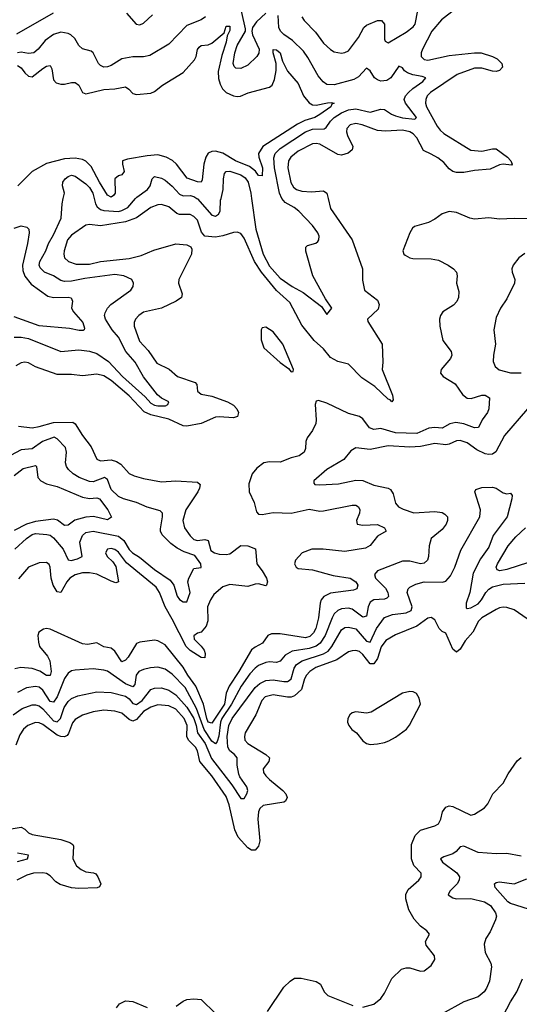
# Model space of a CAD drawing. Header units: inches. Extents: x 1694797 to 1849917, y 907313 to 1017959.
# Tile 13 of 256: x 1702001 to 1704779, y 925521 to 930994. Entities that reach past the tile are written whole.
import ezdxf

# ---------------------------------------------------------------- set-up
doc = ezdxf.new("R2010")
doc.units = ezdxf.units.IN
doc.header["$MEASUREMENT"] = 0
doc.layers.add('B7902', color=7, linetype='Continuous')
doc.layers.add('B7903', color=7, linetype='Continuous')

msp = doc.modelspace()

# ---------------------------------------------------------------- linework, layer by layer
at = {"layer": 'B7902', "color": 5}
for points, elevation in [([(1701970.1, 929229.9), (1702010, 929228.8), (1702050, 929221.2), (1702230, 929149), (1702330, 929159.2), (1702390, 929152.2), (1702430, 929138.9), (1702494.9, 929094.9), (1702573.1, 929010), (1702698.1, 928898.1), (1702730, 928862), (1702750, 928851), (1702770, 928846.9), (1702811.7, 928848.3), (1702824.6, 928855.4), (1702830.3, 928870), (1702790, 928890.1), (1702767.9, 928907.9), (1702690, 929008.4), (1702643.2, 929090), (1702591.2, 929150), (1702551.2, 929230), (1702515.8, 929270), (1702478.6, 929330), (1702473.8, 929350), (1702476, 929364), (1702490, 929391.1), (1702508.9, 929411.1), (1702619.3, 929490), (1702633, 929510), (1702634.9, 929530), (1702625.5, 929550), (1702580.5, 929570), (1702530, 929577.2), (1702364, 929556), (1702290, 929540.5), (1702250, 929539.1), (1702230, 929544.7), (1702189.7, 929569.7), (1702140.2, 929590), (1702115.3, 929615.3), (1702109.5, 929630), (1702113, 929650), (1702147.4, 929710), (1702161.8, 929750), (1702190, 929798.9), (1702231.9, 929890), (1702237.6, 929970), (1702243.9, 930000)], 760), ([(1703716.3, 930000), (1703730, 929943.7), (1703849.5, 929770), (1703907.1, 929610), (1703906.9, 929546.9), (1703918.7, 929490), (1703990, 929434.6), (1704000.3, 929410), (1703994.6, 929385.4), (1703935.5, 929330), (1703936.3, 929316.3), (1704016, 929190), (1704020.9, 929090), (1704017.5, 929050), (1704073.5, 928906.5), (1704078.3, 928881.7), (1704071.3, 928870), (1704060.9, 928880.9), (1704050, 928884.7), (1703975.6, 928955.6), (1703903, 929003), (1703830, 929079.9), (1703770, 929094.4), (1703730, 929116.3), (1703690, 929163.7), (1703638.8, 929210), (1703570, 929296.8), (1703502.7, 929422.7), (1703430, 929488.5), (1703345.1, 929590), (1703307.8, 929650), (1703250, 929779.2), (1703230, 929805.3), (1703210, 929813.1), (1703190, 929810.8), (1703130, 929791.7), (1703090, 929785.6), (1703031.3, 929791.3), (1703012.8, 929812.8), (1702990, 929880.3), (1702970, 929900.9), (1702950, 929910.5), (1702890, 929911.2), (1702875.8, 929915.8), (1702830, 929953.6), (1702790, 929966.7), (1702770, 929964.4), (1702730, 929949.9), (1702650, 929892), (1702590, 929870.3), (1702450, 929848.6), (1702390, 929854.7), (1702370, 929851.4), (1702290, 929796.3), (1702267.9, 929770), (1702248.8, 929710), (1702246.4, 929690), (1702250.9, 929670.9), (1702273.1, 929650), (1702315, 929635), (1702390, 929635.2), (1702450.7, 929649.3), (1702610, 929666.5), (1702676, 929684), (1702747.8, 929712.2), (1702870, 929748.4), (1702930, 929742), (1702952.3, 929732.3), (1702959, 929719), (1702956.9, 929690), (1702885.8, 929550), (1702884.9, 929530), (1702903.9, 929470), (1702900.9, 929450), (1702871.8, 929430), (1702790, 929389.9), (1702690, 929368.5), (1702662.9, 929350), (1702646, 929330), (1702637.7, 929310), (1702638.3, 929290), (1702666.8, 929206.8), (1702716, 929156), (1702764.7, 929084.7), (1702831.6, 929051.6), (1702878.7, 929010), (1702977.5, 928977.5), (1702985.7, 928965.7), (1702989.4, 928929.4), (1703010, 928912.4), (1703070, 928901), (1703157.1, 928870), (1703190, 928851.5), (1703208.7, 928830), (1703217.4, 928810), (1703212.3, 928787.7), (1703190, 928780.3), (1703110, 928787.1), (1703090, 928784.7), (1703010, 928749.4), (1702930, 928735.1), (1702910, 928736.3), (1702830, 928773.6), (1702730, 928797.6), (1702693.8, 928813.7), (1702610, 928903.8), (1702510, 928988.3), (1702470, 929014.6), (1702430, 929024.1), (1702350, 929015.2), (1702290, 929021.3), (1702210, 929021.9), (1702090, 929064.6), (1702050, 929085.8), (1702030, 929089.8), (1702010, 929086.6), (1701980.3, 929070)], 780), ([(1702416, 930000), (1702423.4, 929970), (1702433, 929953), (1702450, 929939.7), (1702470, 929933.6), (1702550, 929927.9), (1702570, 929932.9), (1702602.1, 929950), (1702646.1, 930000)], 760), ([(1702986.4, 930000), (1702990, 929997.4), (1703070, 929907.7), (1703090, 929902.4), (1703106.9, 929913.1), (1703115.1, 929930), (1703118.6, 929990), (1703121.1, 930000)], 760), ([(1703290.8, 930000), (1703314.5, 929830), (1703355, 929690), (1703390, 929623.4), (1703450, 929557.9), (1703516.8, 929510), (1703577.1, 929477.1), (1703679.4, 929399.4), (1703710, 929356), (1703736.4, 929390), (1703702.2, 929442.2), (1703631.1, 929570), (1703592.4, 929707.6), (1703593, 929730), (1703602, 929738), (1703647.5, 929752.5), (1703658.7, 929761.3), (1703664.4, 929770), (1703666.3, 929790), (1703659.6, 929810), (1703630.2, 929850), (1703552.8, 929930), (1703527.8, 929950), (1703477.8, 929977.8), (1703459.4, 929999.4), (1703459.1, 930000)], 760), ([(1704850, 929886.8), (1704751.1, 929888.9), (1704670, 929884.7), (1704610, 929893.5), (1704530, 929885), (1704503.7, 929890), (1704430, 929922), (1704390, 929928), (1704350, 929914.3), (1704310, 929885.4), (1704273.7, 929866.3), (1704195.6, 929844.4), (1704184.8, 929835.2), (1704170.3, 929810), (1704132.2, 929710), (1704138, 929690), (1704144.4, 929684.4), (1704170.2, 929670.2), (1704187, 929667), (1704290, 929664.3), (1704330, 929657.7), (1704384.2, 929630), (1704413.1, 929610), (1704430.2, 929590), (1704434, 929570), (1704430.3, 929530), (1704443.5, 929483.5), (1704442, 929450), (1704432, 929427.9), (1704412.5, 929407.5), (1704354.3, 929370), (1704341.5, 929350), (1704336.1, 929330), (1704338, 929290), (1704354, 929210), (1704399.5, 929150), (1704404.2, 929130), (1704396.9, 929110), (1704344, 929050), (1704341.5, 929030), (1704355.3, 929010), (1704422, 928970), (1704462.6, 928910), (1704490, 928891), (1704511, 928889), (1704570, 928907), (1704590, 928906.2), (1704612.8, 928892.8), (1704610.1, 928830), (1704603, 928810), (1704572.5, 928770), (1704552.2, 928727.8), (1704530, 928724.6), (1704470, 928748.4), (1704425.7, 928754.2), (1704392.2, 928747.8), (1704350, 928724.1), (1704310, 928726.8), (1704277, 928723), (1704210, 928694.5), (1704090, 928697.9), (1704010, 928721.4), (1703970, 928715.8), (1703945.9, 928725.9), (1703910, 928774.6), (1703890, 928788.3), (1703830, 928805.4), (1703710, 928862.7), (1703662, 928878), (1703650, 928874), (1703644.8, 928855.2), (1703650.2, 928770), (1703647.5, 928750), (1703629.5, 928710.5), (1703598.9, 928670), (1703591.8, 928650), (1703590.8, 928610), (1703583.5, 928590), (1703554.6, 928570), (1703510, 928558.6), (1703450, 928534.9), (1703390, 928536.3), (1703359.1, 928530), (1703319.6, 928500.4), (1703294, 928470), (1703274.7, 928414.7), (1703277.8, 928370), (1703304.9, 928310), (1703318.2, 928258.2), (1703330, 928245.2), (1703350, 928243), (1703410, 928253.8), (1703510, 928251.6), (1703610, 928272.9), (1703670, 928261.9), (1703690, 928263.4), (1703850, 928296.1), (1703870, 928295.6), (1703885.3, 928285.3), (1703892.7, 928270), (1703890.1, 928250), (1703873.2, 928210), (1703878.4, 928190), (1703910, 928183.9), (1703990, 928188.5), (1704030.3, 928170), (1704039.3, 928150), (1703990, 928123.7), (1703949.6, 928070.4), (1703924.4, 928055.6), (1703810, 928037), (1703688.7, 928050), (1703624.9, 928050), (1703571.6, 928030), (1703535.6, 927990), (1703529.1, 927970), (1703538.7, 927950), (1703550, 927942.8), (1703630, 927935.8), (1703744.1, 927904.1), (1703838.5, 927890), (1703870.1, 927870), (1703882.2, 927850), (1703876.5, 927830), (1703857.5, 927822.5), (1703730, 927806.3), (1703691.5, 927788.5), (1703678, 927770), (1703671.9, 927750), (1703662.8, 927670), (1703647.2, 927610), (1703635, 927585), (1703614.3, 927565.7), (1703590, 927558.8), (1703450, 927580.2), (1703400.7, 927579.3), (1703380.3, 927570), (1703351.4, 927528.6), (1703310, 927506.6), (1703290, 927490.5), (1703220.4, 927370), (1703165.6, 927290), (1703149.2, 927250.8), (1703139.4, 927190), (1703070, 927083.2), (1703050, 927089.5), (1703041.1, 927110), (1703022.5, 927190), (1702981.5, 927290), (1702936.8, 927350), (1702910, 927395), (1702810, 927518.4), (1702770, 927540.5), (1702750, 927544.5), (1702670, 927534.5), (1702650, 927525.8), (1702604.7, 927450), (1702590, 927433.3), (1702570, 927425.3), (1702530, 927484.5), (1702510, 927500.7), (1702468.5, 927508.5), (1702430, 927530.9), (1702378.8, 927521.2), (1702350, 927523.8), (1702170, 927606.6), (1702150, 927609.7), (1702133.8, 927606.2), (1702108.5, 927590), (1702101.7, 927570), (1702105.4, 927534.6), (1702111.9, 927510), (1702155.7, 927455.7), (1702168.7, 927430), (1702176, 927370), (1702170, 927348.2), (1702150, 927347.9), (1702113.4, 927373.4), (1702070, 927387), (1702007.7, 927392.3), (1701974.7, 927385.3)], 820), ([(1701970, 929834.3), (1702010, 929847.6), (1702040.4, 929840.4), (1702051.4, 929830), (1702053.5, 929810), (1702044.5, 929750), (1702016.5, 929630), (1702019, 929599), (1702030, 929567.6), (1702064.4, 929524.4), (1702157.8, 929457.8), (1702190, 929449.5), (1702270, 929452.1), (1702287.4, 929447.4), (1702294.3, 929430), (1702289.2, 929390), (1702300.2, 929370), (1702352, 929310), (1702361.4, 929278.6), (1702360.7, 929270), (1702353.6, 929266.4), (1702332.9, 929267.1), (1702277.4, 929277.4), (1702110, 929291.6), (1701970, 929342.5)], 740), ([(1704810, 929693.5), (1704777, 929670), (1704744.9, 929630), (1704737, 929610), (1704738.7, 929590), (1704754, 929550), (1704753.1, 929530), (1704710, 929441.6), (1704674.3, 929390), (1704650, 929339), (1704636.9, 929270), (1704646.5, 929190), (1704635.3, 929130), (1704634.1, 929094.1), (1704645.5, 929065.5), (1704667.3, 929047.3), (1704730, 929031.3), (1704790, 929030.2)], 840), ([(1704824.4, 928830), (1704696.9, 928683.1), (1704648.5, 928591.5), (1704630, 928578.4), (1704610, 928576.3), (1704590, 928581.1), (1704542.7, 928602.7), (1704490, 928641.6), (1704450, 928655), (1704430, 928653.2), (1704390, 928634.4), (1704370, 928629.9), (1704310, 928638.2), (1704230, 928621.6), (1704170, 928617.6), (1704050, 928625.4), (1703950, 928604.6), (1703870, 928613.5), (1703842, 928598), (1703803.1, 928550), (1703710, 928493.3), (1703636.3, 928430), (1703636.9, 928416.9), (1703642, 928410), (1703670, 928408), (1703774.2, 928414.2), (1703870, 928434.8), (1703910, 928432.6), (1703970, 928405.7), (1704050, 928390.2), (1704062.3, 928382.3), (1704078.4, 928358.4), (1704090, 928306), (1704107, 928287), (1704133.2, 928273.2), (1704193.5, 928253.5), (1704310, 928260.6), (1704350, 928253.7), (1704365.9, 928245.9), (1704380.3, 928230), (1704379.7, 928210), (1704372.6, 928190), (1704350, 928159.3), (1704290, 928109.6), (1704277.5, 928070), (1704274.7, 928010), (1704269, 927990), (1704250, 927972.1), (1704230.7, 927969.3), (1704170, 927983.4), (1704130, 927983.4), (1703990.3, 927930), (1703973.6, 927910), (1703979.3, 927890), (1704034.8, 927834.8), (1704049, 927810), (1704051.6, 927788.4), (1704042.6, 927777.5), (1704030, 927773), (1703970.5, 927769.5), (1703950, 927756.5), (1703939.4, 927730), (1703930, 927678), (1703910, 927673.3), (1703850, 927716.7), (1703830, 927723.1), (1703790, 927719.4), (1703770, 927710.5), (1703750, 927690.6), (1703738.5, 927670), (1703700.4, 927570), (1703671.7, 927528.3), (1703650, 927510.7), (1703610, 927498.2), (1703516.1, 927483.9), (1703478.1, 927461.9), (1703450, 927427.4), (1703430, 927421.2), (1703390, 927424.6), (1703370, 927421.1), (1703330, 927404.6), (1703310, 927389.3), (1703281.8, 927358.2), (1703232.8, 927290), (1703179.8, 927190), (1703124.5, 927110), (1703117.5, 927090), (1703108.8, 927011.2), (1703098.8, 926981.2), (1703090, 926969.1), (1703070, 926983.4), (1703027.8, 927047.8), (1702984.4, 927164.4), (1702921.3, 927281.3), (1702850, 927356.2), (1702810, 927383.9), (1702770, 927394.9), (1702729, 927391), (1702690, 927381.6), (1702664.6, 927370), (1702649.1, 927350.9), (1702642.4, 927297.6), (1702630, 927286.2), (1702590, 927303), (1702490, 927371.9), (1702470, 927378.1), (1702410, 927385.6), (1702310, 927378.9), (1702290, 927373.8), (1702270, 927360.9), (1702250, 927332), (1702210, 927230.7), (1702190, 927200.2), (1702170, 927204.7), (1702130, 927267.6), (1702110, 927283.6), (1702090, 927287.6), (1702040, 927280), (1701990, 927254.2)], 840), ([(1701994.4, 928734.4), (1702070, 928725.7), (1702110, 928732.1), (1702190, 928755.1), (1702296.2, 928756.2), (1702310, 928748), (1702350, 928683), (1702398.8, 928618.8), (1702430.9, 928550.9), (1702450, 928542.7), (1702510, 928546.5), (1702538.8, 928538.8), (1702563.5, 928523.5), (1702610, 928471.1), (1702637.6, 928457.6), (1702690, 928442.7), (1702790, 928426), (1702870, 928431.4), (1702990, 928423.2), (1703003.9, 928410), (1703000.5, 928390), (1702992.3, 928370), (1702925.9, 928270), (1702908.7, 928210), (1702917, 928170), (1702950, 928125), (1702970, 928104.6), (1702990, 928098.2), (1703030, 928103.8), (1703050, 928099.1), (1703064, 928044), (1703085.3, 928030), (1703110, 928023.1), (1703150, 928020.8), (1703170, 928025.1), (1703230, 928071.5), (1703269.6, 928069.6), (1703311.9, 928051.9), (1703320.2, 927970), (1703350, 927931), (1703373.4, 927890), (1703378.6, 927870), (1703374.4, 927850), (1703370, 927847.1), (1703330, 927858.2), (1703310, 927856.5), (1703270, 927843.7), (1703170, 927853.9), (1703130, 927841.5), (1703081.6, 927798.4), (1703061.4, 927770), (1703046.1, 927730), (1703048.3, 927651.7), (1703038.1, 927621.9), (1703011.1, 927588.9), (1702990, 927583.1), (1702970.3, 927569.7), (1702971.3, 927550), (1703011.2, 927511.2), (1703026.4, 927490), (1703032.9, 927470), (1703030, 927446.9), (1703010, 927449.3), (1702950, 927487.7), (1702927, 927510), (1702850, 927661.6), (1702810, 927729.8), (1702778.6, 927810), (1702760.4, 927840.4), (1702595.3, 927975.3), (1702550, 928034.3), (1702530, 928049.8), (1702510, 928054), (1702489.5, 928050.5), (1702478, 928030), (1702487.1, 928010), (1702519.8, 927979.8), (1702535.3, 927955.3), (1702551.2, 927870), (1702536.8, 927863.2), (1702510, 927872.1), (1702430, 927912.3), (1702390, 927919.3), (1702350, 927919.2), (1702310, 927907.9), (1702280.5, 927890), (1702263, 927870), (1702230, 927809), (1702210, 927814.5), (1702188.2, 927850), (1702176.8, 927890), (1702171.4, 927951.4), (1702165.7, 927965.7), (1702150, 927976.8), (1702110, 927975), (1702050.1, 927949.9), (1701993.9, 927886.1)], 780), ([(1701973.5, 928050), (1702038.8, 928110), (1702070, 928131.8), (1702090, 928137.5), (1702153.1, 928133.1), (1702170, 928128.2), (1702190, 928114), (1702242.2, 928050), (1702270, 927990.9), (1702287.7, 927987.7), (1702323.1, 927996.9), (1702348.1, 928010), (1702336.4, 928090), (1702350, 928126.8), (1702370, 928143), (1702410, 928150.7), (1702550, 928123.5), (1702579.5, 928099.5), (1702609.3, 928049.3), (1702629.5, 928029.5), (1702667.2, 928007.2), (1702750, 927938.6), (1702837.9, 927877.9), (1702859.3, 927850), (1702877.8, 927790), (1702890, 927771.4), (1702910, 927757.5), (1702930, 927758.9), (1702948.6, 927810), (1702937, 927870), (1702942.4, 927890), (1702970, 927942.6), (1703010.3, 927949.7), (1703008.8, 927970), (1702974.9, 928014.9), (1702916, 928035.9), (1702877.2, 928057.2), (1702842.6, 928082.6), (1702793, 928130), (1702784.3, 928150), (1702784.4, 928164.5), (1702795.9, 928230), (1702794.9, 928250), (1702783.2, 928263.2), (1702710, 928285), (1702650, 928310.8), (1702578.4, 928330), (1702550, 928343.7), (1702510, 928381.8), (1702490, 928438.9), (1702472.7, 928450), (1702410, 928424.6), (1702390, 928426.4), (1702331.8, 928450), (1702299.6, 928470), (1702273.6, 928493.7), (1702262, 928510), (1702255.5, 928530), (1702261.9, 928590), (1702255.7, 928615.7), (1702210, 928664.6), (1702192.5, 928672.5), (1702127.5, 928650), (1702070, 928609), (1702010, 928602.3), (1701950, 928570.8)], 760), ([(1701970, 928460.1), (1702021.3, 928498.7), (1702090, 928516.2), (1702095.4, 928510), (1702103.1, 928450), (1702119.4, 928430), (1702150, 928413.1), (1702210, 928398.7), (1702350, 928339.1), (1702390, 928333.3), (1702430, 928336.2), (1702444.2, 928330), (1702490.8, 928270), (1702511.4, 928228.6), (1702490, 928214), (1702411.9, 928231.9), (1702370, 928228.8), (1702308, 928212), (1702270, 928183.4), (1702250, 928183.2), (1702211.1, 928211.1), (1702190, 928217.5), (1702090, 928204.8), (1702038.8, 928190), (1701970, 928154.7)], 740), ([(1701964.8, 927130), (1702014.9, 927165.1), (1702070, 927185.6), (1702090, 927185.8), (1702110, 927179.5), (1702130, 927163.6), (1702190, 927097.1), (1702210, 927090.4), (1702228.4, 927110), (1702248.3, 927170), (1702270, 927203.4), (1702290, 927220.9), (1702323.9, 927236.1), (1702430, 927257.5), (1702510, 927254.8), (1702590, 927233.4), (1702610, 927219.2), (1702630, 927192.7), (1702650, 927186.9), (1702682, 927210), (1702730, 927269.9), (1702750, 927278.2), (1702790, 927279.1), (1702830, 927266.5), (1702870, 927241.5), (1702930, 927172.6), (1702969.5, 927110), (1702983.1, 927070), (1702990.2, 927030), (1703032.5, 926970), (1703067.4, 926887.4), (1703181, 926741), (1703230, 926665.7), (1703250, 926665.3), (1703264.2, 926690), (1703269.5, 926710), (1703263.7, 926730), (1703224.8, 926784.8), (1703219.3, 926799.3), (1703210.1, 926849.9), (1703210.5, 926890.5), (1703196, 926910), (1703169, 926929), (1703158.2, 926950), (1703155.4, 927010), (1703164.9, 927070), (1703182.2, 927110), (1703310, 927282.5), (1703335.7, 927304.3), (1703370, 927319.9), (1703410, 927324), (1703470, 927314.8), (1703490, 927315.4), (1703499.6, 927320.4), (1703511.3, 927330), (1703526.8, 927390), (1703541.2, 927410), (1703571.8, 927430), (1703690.2, 927469.8), (1703715.8, 927484.2), (1703737.3, 927510), (1703790, 927601.8), (1703810, 927615.2), (1703830, 927618.1), (1703870, 927607.5), (1703930, 927539), (1703950, 927534.4), (1703984.6, 927610), (1704030, 927670.6), (1704073.3, 927686.7), (1704150, 927696), (1704177.2, 927710), (1704182.7, 927730), (1704155.9, 927810), (1704161.5, 927830), (1704170, 927839.8), (1704203.1, 927856.9), (1704250, 927868.7), (1704353, 927867), (1704370, 927872.8), (1704397.1, 927902.9), (1704421, 927950), (1704453.9, 928046.1), (1704559.1, 928230), (1704563.6, 928270), (1704531.3, 928370), (1704538, 928382), (1704570, 928392.7), (1704630, 928395.1), (1704650, 928389.4), (1704690, 928364), (1704710, 928359), (1704730, 928362), (1704739, 928350), (1704738, 928330), (1704712.1, 928230), (1704633.1, 928126.9), (1704610, 928061.5), (1704563.3, 927996.7), (1704523.1, 927916.9), (1704504.7, 927810), (1704483.6, 927750), (1704484.5, 927724.5), (1704490, 927720.3), (1704510, 927724.1), (1704550, 927747.3), (1704569.6, 927770), (1704592.2, 927810), (1704610, 927829), (1704630, 927840.6), (1704690, 927856), (1704810, 927862.1)], 860), ([(1704830, 927977.5), (1704710, 927938.2), (1704670.9, 927930.9), (1704656.2, 927936.2), (1704649.8, 927950), (1704657.7, 927970), (1704717.7, 928070), (1704760.3, 928119.7), (1704813.1, 928170)], 840), ([(1704823.4, 927663.4), (1704750, 927714.2), (1704710, 927727.2), (1704690, 927728.1), (1704670, 927725.5), (1704650, 927716.2), (1704570, 927668.8), (1704552.1, 927650), (1704520.9, 927590), (1704477.9, 927542.1), (1704450, 927495.3), (1704430, 927478.5), (1704410, 927494.3), (1704370, 927583.6), (1704350, 927593.6), (1704333.6, 927610), (1704310, 927658.7), (1704290, 927671.2), (1704270, 927666.8), (1704210, 927622.3), (1704090, 927574.1), (1704036.6, 927543.4), (1704011.9, 927508.1), (1703990, 927443.4), (1703970, 927413.8), (1703950, 927412.8), (1703910, 927464.6), (1703890, 927481.9), (1703870, 927487.4), (1703850, 927486.5), (1703830, 927480.2), (1703764.7, 927435.3), (1703647.9, 927392.1), (1703614, 927370), (1703595.5, 927350), (1703584.9, 927330), (1703569, 927271), (1703530, 927235.8), (1703510, 927228.6), (1703490, 927227.9), (1703410, 927240.9), (1703367, 927230), (1703348.4, 927210), (1703313.6, 927130), (1703255.9, 927030), (1703250.9, 927010), (1703252.9, 926990), (1703270, 926970.2), (1703370.3, 926910), (1703390.8, 926890.8), (1703386.7, 926870), (1703355.8, 926830), (1703356.5, 926810), (1703369.2, 926790), (1703390.2, 926770), (1703464.1, 926710), (1703481.1, 926690), (1703488.1, 926670), (1703479.5, 926650), (1703470, 926644.1), (1703354.2, 926625.8), (1703337.1, 926610), (1703329, 926590), (1703325.2, 926550), (1703337.3, 926430), (1703330, 926400.7), (1703310, 926378.3), (1703290, 926378), (1703270, 926389.8), (1703216.3, 926450), (1703197.7, 926490), (1703166.7, 926630), (1703150, 926675.2), (1703070.4, 926790), (1703002.4, 926870), (1702989.9, 926930), (1702979.2, 926950), (1702940.1, 926990), (1702931, 927010), (1702932.1, 927070), (1702916.3, 927110), (1702870, 927161.2), (1702830, 927180.3), (1702770, 927184.6), (1702730, 927173), (1702690, 927147.9), (1702650, 927103.7), (1702630, 927095.5), (1702610, 927103.7), (1702570, 927138.8), (1702531.1, 927151.1), (1702470, 927156.2), (1702410, 927147), (1702350, 927127.3), (1702310, 927104.7), (1702295.1, 927084.9), (1702273.6, 927026.4), (1702264.9, 927015.1), (1702250, 927007.2), (1702230, 927008.8), (1702210, 927016.9), (1702130, 927075.8), (1702110, 927085.7), (1702090, 927087.9), (1702047.4, 927070), (1702022.2, 927050), (1702002.2, 927017.8), (1701979.6, 926960.4)], 880), ([(1703910, 925504.2), (1703970, 925521.3), (1704010, 925552.7), (1704030, 925583), (1704070, 925664.4), (1704124.7, 925715.3), (1704150, 925724.2), (1704170, 925723.1), (1704230, 925705.5), (1704250, 925707.7), (1704290, 925737.3), (1704309.5, 925770), (1704307.6, 925790), (1704261.6, 925850), (1704258, 925870), (1704279.3, 925910), (1704265.2, 925930), (1704230, 925955.1), (1704194.7, 925994.7), (1704165.6, 926045.6), (1704147.8, 926107.8), (1704148.4, 926131.6), (1704160.4, 926159.6), (1704221, 926210), (1704233.5, 926230), (1704233.7, 926250), (1704192.7, 926292.7), (1704180.2, 926330), (1704180.4, 926410), (1704200.6, 926459.4), (1704230, 926489.2), (1704310, 926512.3), (1704330, 926524.4), (1704343.7, 926550), (1704351.5, 926590), (1704370, 926616.2), (1704390, 926623.2), (1704410, 926621), (1704510, 926573), (1704530, 926577.3), (1704586.2, 926613.8), (1704604.2, 926635.8), (1704631.3, 926690), (1704690, 926750.4), (1704717.8, 926802.2), (1704766.6, 926873.4), (1704790, 926892.3)], 880), ([(1701910, 926489.3), (1702010, 926505.2), (1702030, 926493.6), (1702050, 926474), (1702070, 926465.1), (1702230, 926437), (1702280.8, 926420.8), (1702296.5, 926410), (1702300, 926400), (1702297.4, 926330), (1702317.6, 926290), (1702343.1, 926270), (1702370, 926257.4), (1702411.9, 926251.9), (1702425.2, 926245.2), (1702436.5, 926230), (1702452.8, 926190), (1702445.9, 926174.2), (1702431.5, 926168.5), (1702330, 926164.8), (1702290, 926168.4), (1702226.6, 926186.6), (1702202.1, 926202.1), (1702170, 926234.7), (1702150, 926247.6), (1702130, 926252.5), (1702078.8, 926250), (1702040.8, 926239.2), (1701985.3, 926210)], 880), ([(1704790, 926344.2), (1704710, 926358.8), (1704650, 926357.5), (1704550, 926364.1), (1704470, 926399.4), (1704450, 926396.5), (1704428.9, 926370), (1704410, 926356.8), (1704358.8, 926341.2), (1704341.3, 926330), (1704352.8, 926310), (1704431.7, 926251.7), (1704447, 926230), (1704444.9, 926210), (1704433.2, 926190), (1704393.3, 926150), (1704384.4, 926130), (1704410, 926111.8), (1704427.5, 926107.5), (1704510, 926108.6), (1704586, 926090), (1704618.2, 926070), (1704647.7, 926030), (1704653.1, 926010), (1704647.6, 925990), (1704617.2, 925922.8), (1704593.9, 925886.1), (1704584.7, 925855.3), (1704588.5, 925808.5), (1704620.4, 925750), (1704625.4, 925730), (1704613.5, 925650), (1704597.7, 925610), (1704584.7, 925590), (1704550, 925561.7), (1704470, 925534.7), (1704350, 925468.5)], 860), ([(1701990, 926314.6), (1702045.5, 926330), (1702050.5, 926350), (1701990, 926361)], 860), ([(1704831.1, 926050), (1704730, 926081.1), (1704715.2, 926090), (1704645.3, 926170), (1704641.6, 926190), (1704650, 926197.6), (1704670, 926200.8), (1704750, 926190.8), (1704821.9, 926218.1)], 840), ([(1703379.1, 925480.9), (1703470, 925615.5), (1703504.5, 925650), (1703530, 925666.4), (1703566.2, 925666.2), (1703650, 925646.8), (1703673, 925633), (1703694, 925590), (1703714.8, 925570), (1703853.9, 925513.9)], 880), ([(1704690, 925457), (1704730, 925534.3), (1704765.9, 925590), (1704797.2, 925662.8)], 840), ([(1702538.9, 925501.1), (1702556, 925524), (1702590, 925540.2), (1702630, 925536.5), (1702710, 925503.2)], 880), ([(1702872.3, 925510), (1702910, 925539.1), (1702930, 925548.4), (1702970, 925551), (1703010, 925546.8), (1703089.2, 925469.2)], 880)]:
    msp.add_lwpolyline(points, dxfattribs=dict(at, elevation=elevation))
for points, elevation in [([(1703370, 929285.2), (1703350, 929282), (1703344, 929270), (1703344.8, 929215.2), (1703359.5, 929170), (1703450, 929088.9), (1703495.2, 929055.2), (1703510, 929036), (1703522, 929038), (1703524, 929050), (1703464, 929190), (1703410, 929258.4)], 820), ([(1704170, 927258.9), (1704130, 927250.9), (1703955.8, 927144.2), (1703930, 927139.7), (1703870, 927146), (1703850, 927140.7), (1703836.3, 927130), (1703826, 927110), (1703823.8, 927090), (1703830.6, 927070), (1703848.6, 927048.6), (1703874, 927030), (1703910, 926986), (1703930, 926970.7), (1703950, 926964.9), (1703990, 926968), (1704030, 926975.8), (1704054.3, 926985.7), (1704090, 927005.3), (1704151.2, 927050), (1704167.9, 927072.1), (1704229.6, 927190), (1704223.3, 927223.3), (1704208, 927248), (1704190, 927256.9)], 920)]:
    msp.add_lwpolyline(points, close=True, dxfattribs=dict(at, elevation=elevation))
at = {"layer": 'B7903', "color": 5}
for points, elevation in [([(1703370, 931030.8), (1703318.7, 930981.3), (1703296.5, 930950), (1703291.9, 930930), (1703295.2, 930910), (1703333, 930830), (1703331.3, 930808.7), (1703320.7, 930790), (1703270, 930740.6), (1703230, 930723.2), (1703203.8, 930723.8), (1703193.2, 930733.2), (1703188.9, 930750), (1703197.8, 930810), (1703210, 930849.7), (1703256.5, 930930), (1703256.9, 930943.1), (1703220.1, 931110)], 760), ([(1704420.1, 931050), (1704346, 930994), (1704293.5, 930930), (1704241.4, 930830), (1704233.8, 930810), (1704232.7, 930790), (1704250, 930772.7), (1704270, 930769.6), (1704390, 930795.6), (1704530.5, 930810.5), (1704566.8, 930810), (1704630.8, 930790), (1704656.3, 930776.3), (1704682.4, 930750), (1704686.4, 930730), (1704670, 930711.8), (1704650, 930706.4), (1704630, 930708), (1704570, 930725.3), (1704530, 930724.5), (1704433.1, 930690), (1704284.6, 930590), (1704267.6, 930570), (1704258.9, 930550), (1704257.7, 930530), (1704262.3, 930510), (1704322.4, 930402.4), (1704339.3, 930379.3), (1704360.5, 930360.5), (1704510, 930268.3), (1704570, 930263.1), (1704630, 930276.8), (1704650, 930276.5), (1704713.7, 930230), (1704731.8, 930210), (1704739.3, 930190), (1704735.3, 930184.7), (1704690, 930191.6), (1704670, 930187), (1704617.1, 930162.9), (1704530, 930155.3), (1704470, 930143.7), (1704430, 930144.8), (1704410, 930150.5), (1704390, 930164.6), (1704359.4, 930199.4), (1704325.8, 930225.8), (1704290, 930247.3), (1704246.1, 930266.1), (1704210, 930337.5), (1704190, 930359.1), (1704170, 930371.1), (1704130, 930379.5), (1704034.7, 930374.7), (1703990, 930378.2), (1703905.6, 930410), (1703870, 930416.4), (1703838, 930410), (1703819.4, 930390), (1703818.4, 930370), (1703824.1, 930350), (1703852.9, 930290), (1703850.2, 930270), (1703827.9, 930252.1), (1703790, 930241.5), (1703770, 930245.5), (1703670, 930301.2), (1703650, 930305.9), (1703630, 930304.5), (1703550, 930263.6), (1703509.5, 930230.5), (1703496.4, 930210), (1703491.7, 930170), (1703509.4, 930089.4), (1703522.9, 930062.9), (1703539.6, 930050), (1703570, 930040.6), (1703623.5, 930036.5), (1703690, 930043.5), (1703708.9, 930030), (1703716.3, 930000)], 780), ([(1701985.5, 930914.5), (1702190, 931032.3)], 780), ([(1703033.8, 931010), (1703010, 930992.7), (1702930, 930961.3), (1702830, 930857.8), (1702725, 930795), (1702690, 930786.8), (1702630, 930786.7), (1702570, 930777.2), (1702510, 930739.8), (1702490, 930732.2), (1702470, 930730.9), (1702450, 930739.3), (1702438.8, 930750), (1702410.2, 930810.1), (1702399.4, 930819.4), (1702350, 930831.8), (1702330.2, 930850.2), (1702308.7, 930890), (1702286, 930910), (1702270, 930917.2), (1702230, 930924.3), (1702190, 930910.8), (1702142.3, 930877.7), (1702104.7, 930830), (1702079.6, 930810), (1702050, 930805.3), (1702010, 930812.7), (1701990, 930810.5)], 760), ([(1702595.2, 931030), (1702648.7, 930968.7), (1702670, 930965.2), (1702690, 930973.8), (1702739.7, 931020.3)], 780), ([(1703459.1, 930000), (1703445.8, 930030), (1703417.6, 930170), (1703413.6, 930226.4), (1703421, 930250), (1703450, 930278.3), (1703590.1, 930370), (1703630, 930385.1), (1703693.6, 930386.4), (1703706.1, 930393.9), (1703728.7, 930430), (1703750.6, 930450), (1703790, 930475.7), (1703830, 930493.6), (1703870, 930499.1), (1703950, 930480.8), (1704010, 930496.7), (1704030, 930495.2), (1704068.4, 930468.4), (1704090, 930458.8), (1704130, 930449.3), (1704198.9, 930441.1), (1704207.8, 930450), (1704145.8, 930530), (1704139.6, 930550), (1704146.3, 930570), (1704163.4, 930590), (1704187.8, 930612.1), (1704243.2, 930650), (1704259, 930670), (1704239.1, 930679.1), (1704188, 930688), (1704158.4, 930698.4), (1704141.8, 930710), (1704130, 930727.2), (1704110, 930735.6), (1704065, 930670), (1704043.3, 930656.7), (1704010, 930652.8), (1703990, 930658.8), (1703973.9, 930670), (1703950, 930710.3), (1703930, 930724.4), (1703884.3, 930675.7), (1703858.6, 930661.4), (1703750, 930632.6), (1703710, 930633.7), (1703688, 930648), (1703661.2, 930681.2), (1703603.9, 930783.9), (1703578.9, 930818.9), (1703517.6, 930877.6), (1703470.8, 930910.8), (1703450.8, 930930.8), (1703442.5, 930950), (1703438, 931018)], 760), ([(1703570.1, 931010), (1703583.7, 930990), (1703645.4, 930925.4), (1703690, 930863.5), (1703730, 930828.1), (1703750, 930816.2), (1703790, 930808.4), (1703810, 930811.1), (1703830, 930820.2), (1703884.6, 930895.4), (1703915.7, 930950), (1703930, 930962.7), (1703990, 930989.2), (1704013, 930990), (1704029, 930970), (1704030, 930886), (1704034.3, 930874.3), (1704050, 930864.6), (1704150, 930924.2), (1704190, 930954.8), (1704200.1, 930970), (1704215.5, 931044.5)], 780), ([(1701990, 930738.8), (1702010, 930726.3), (1702030, 930698.4), (1702050, 930680.1), (1702070, 930677), (1702130, 930723.6), (1702150, 930735.7), (1702170, 930739), (1702180.8, 930720.8), (1702190, 930659.3), (1702203.8, 930643.8), (1702230, 930636.1), (1702250, 930636.1), (1702290, 930645.6), (1702310, 930644.2), (1702329.5, 930629.5), (1702350, 930589.1), (1702370, 930581.5), (1702470, 930606.7), (1702530, 930609.4), (1702590, 930621.5), (1702608.6, 930608.6), (1702630, 930584.4), (1702650, 930578.2), (1702730, 930586.2), (1702750, 930594.9), (1702794.7, 930630), (1702910, 930700.7), (1702972.5, 930770), (1702982.4, 930790), (1702990.9, 930829.1), (1702999.2, 930840.8), (1703010, 930850.1), (1703050, 930855.1), (1703070, 930863), (1703138.9, 930921.1), (1703150, 930958), (1703170, 930958), (1703170, 930934), (1703154.8, 930905.2), (1703150, 930868.6), (1703124.7, 930795.3), (1703105.1, 930705.1), (1703106.8, 930666.8), (1703115.3, 930635.3), (1703129.7, 930609.7), (1703150, 930590.1), (1703190, 930570.2), (1703210, 930566.3), (1703229.3, 930569.3), (1703272.4, 930587.6), (1703390, 930618.9), (1703405.6, 930630), (1703417.7, 930662.3), (1703427.6, 930712.4), (1703426.8, 930750), (1703409.9, 930810), (1703411.4, 930828.6), (1703430, 930827.3), (1703450, 930808.9), (1703463, 930762.9), (1703490, 930707.9), (1703550, 930639.6), (1703578.8, 930570), (1703610, 930532), (1703630, 930520.1), (1703650, 930518.3), (1703712.5, 930532.5), (1703734.4, 930534.4), (1703750.3, 930530), (1703736.2, 930523.8), (1703731, 930510), (1703670, 930466.2), (1703641.8, 930450), (1703586.8, 930433.2), (1703546, 930414), (1703354, 930290), (1703329.3, 930249.3), (1703330.1, 930230), (1703350.8, 930170), (1703350, 930126.6), (1703330, 930127.6), (1703312, 930152), (1703278.4, 930178.4), (1703200.5, 930210), (1703130, 930251.6), (1703090, 930264), (1703070, 930261.9), (1703050, 930251.8), (1703035.7, 930230), (1703025.2, 930190), (1703016.8, 930103.2), (1703010, 930091.1), (1702990, 930093.5), (1702933.3, 930113.3), (1702873, 930190), (1702850.6, 930210.6), (1702815.5, 930230), (1702770, 930242.4), (1702710, 930236.5), (1702601.2, 930218.8), (1702573.8, 930210), (1702572.1, 930190), (1702583, 930150), (1702570, 930131.8), (1702550, 930125.7), (1702531, 930110), (1702531.7, 930030), (1702523.7, 930016.3), (1702510, 930008.2), (1702490, 930018), (1702444.5, 930090), (1702398.2, 930178.2), (1702370, 930207.8), (1702350, 930216.5), (1702310, 930224.2), (1702250, 930220.7), (1702150, 930194.9), (1702071.1, 930150), (1701990.2, 930070)], 740), ([(1702243.9, 930000), (1702250.3, 930030), (1702240.3, 930070), (1702242, 930090), (1702254.4, 930110), (1702270, 930123), (1702290, 930129.7), (1702310, 930124.7), (1702370, 930082), (1702390, 930061), (1702408.7, 930030), (1702416, 930000)], 760), ([(1702646.1, 930000), (1702652.6, 930007.4), (1702712.2, 930050), (1702726.4, 930070), (1702737.1, 930110), (1702750, 930121.6), (1702790, 930113.8), (1702810, 930102.3), (1702850, 930068.6), (1702890, 930024.3), (1702910, 930015), (1702950, 930016.4), (1702970, 930011.8), (1702986.4, 930000)], 760), ([(1703121.1, 930000), (1703133.6, 930050), (1703134, 930110), (1703140.4, 930139.6), (1703149.1, 930150.9), (1703170, 930152.3), (1703230, 930131.1), (1703254.7, 930114.7), (1703272.6, 930090), (1703286.6, 930030), (1703290.8, 930000)], 760)]:
    msp.add_lwpolyline(points, dxfattribs=dict(at, elevation=elevation))

doc.saveas('drawing.dxf')
